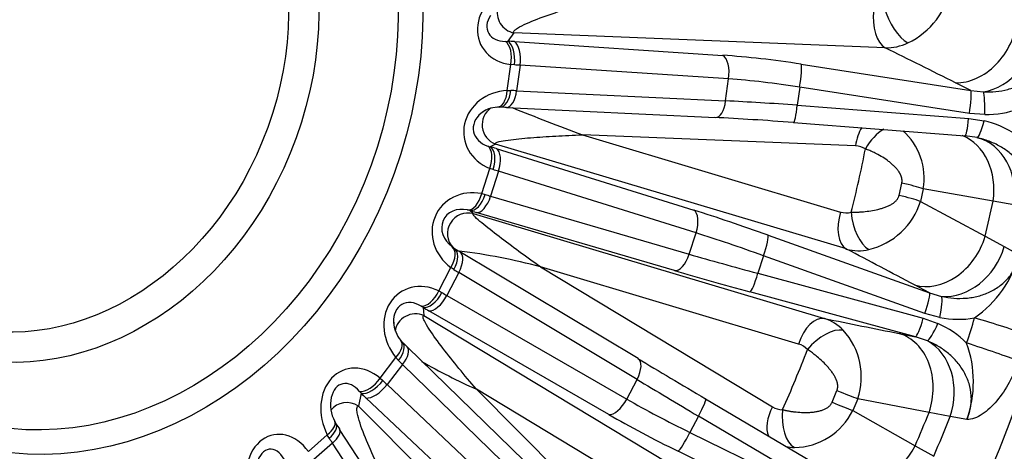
# Model space of a CAD drawing. Header units: millimetres. Extents: x 0 to 2970, y 0 to 2100.
# Tile 8 of 24: x 2067 to 2307, y 521 to 626. Entities that reach past the tile are written whole.
import ezdxf

# ---------------------------------------------------------------- set-up
doc = ezdxf.new("R2010")
doc.units = ezdxf.units.MM
doc.header["$LTSCALE"] = 10
doc.layers.add('CAP630C', color=7, linetype='Continuous')
doc.layers.add('Default', color=7, linetype='Continuous')

# ---------------------------------------------------------------- blocks, each defined once
blk = doc.blocks.new('SE1')
at = {"layer": 'CAP630C', "color": 7, "linetype": 'Continuous'}
for p, q in [((2187.42, 622.77), (2185.94, 620.74)), ((2277.63, 619.14), (2187.42, 622.77)), ((2185.36, 620.71), (2185.94, 620.74)), ((2187.55, 620.65), (2238.2, 617.31)), ((2185.8, 608.77), (2186.65, 615.08)), ((2187.54, 614.99), (2186.65, 615.08)), ((2188.92, 614.91), (2188.09, 608.71)), ((2239.58, 611.58), (2188.92, 614.91)), ((2257.19, 615.17), (2298.41, 608.79)), ((2238.86, 606.25), (2239.58, 611.58)), ((2298.41, 608.79), (2294.7, 610.66)), ((2185.8, 608.77), (2186.71, 608.78)), ((2188.09, 608.71), (2238.86, 606.25)), ((2256.84, 609.59), (2256.25, 605.19)), ((2298.05, 603.21), (2256.84, 609.59)), ((2298.41, 608.79), (2301.48, 608.45)), ((2256.25, 605.19), (2297.89, 601.98)), ((2185.59, 604.66), (2236.36, 602.19)), ((2301.82, 602.91), (2298.05, 603.21)), ((2255.34, 600.99), (2296.98, 597.77)), ((2297.89, 601.98), (2301.62, 601.41)), ((2270.4, 595.33), (2204.05, 598)), ((2204.05, 598), (2266.79, 579.26)), ((2182.93, 595.75), (2181.63, 595.12)), ((2268.23, 570.28), (2182.93, 595.75)), ((2299.98, 597.32), (2296.94, 597.79)), ((2181.09, 595.27), (2181.63, 595.12)), ((2183.15, 594.65), (2231.12, 579.7)), ((2179.6, 583.72), (2181.55, 589.85)), ((2182.39, 589.55), (2181.55, 589.85)), ((2183.69, 589.15), (2181.78, 583.13)), ((2231.66, 574.19), (2183.69, 589.15)), ((2280.98, 583.3), (2281.65, 586.29)), ((2179.6, 583.72), (2180.47, 583.52)), ((2286.85, 584.87), (2286.17, 581.84)), ((2303.81, 581.93), (2286.85, 584.87)), ((2181.78, 583.13), (2230.01, 569.02)), ((2286.17, 581.84), (2301.89, 573.37)), ((2308.83, 581.03), (2303.81, 581.93)), ((2176.69, 579.6), (2176.16, 579.75)), ((2176.69, 579.6), (2177.56, 578.87)), ((2177.56, 578.87), (2262.86, 553.39)), ((2226.46, 565.04), (2178.22, 579.15)), ((2230.01, 569.02), (2231.66, 574.19)), ((2249.15, 573.65), (2288.36, 559.64)), ((2301.89, 573.37), (2306.55, 570.86)), ((2172.42, 570.77), (2172.88, 570.46)), ((2217.6, 543.64), (2174.3, 569.61)), ((2306.55, 570.86), (2310.19, 568.88)), ((2248.04, 568.65), (2246.68, 564.38)), ((2287.25, 554.64), (2248.04, 568.65)), ((2169.16, 560.09), (2172.12, 565.77)), ((2174.04, 564.56), (2171.13, 558.99)), ((2172.87, 565.27), (2172.12, 565.77)), ((2217.34, 538.6), (2174.04, 564.56)), ((2256.59, 547.2), (2193.85, 565.93)), ((2193.85, 565.93), (2250.24, 531.95)), ((2246.68, 564.38), (2286.87, 553.45)), ((2169.16, 560.09), (2169.94, 559.68)), ((2284.96, 548.95), (2244.77, 559.88)), ((2288.36, 559.64), (2284.77, 561.54)), ((2171.13, 558.99), (2214.83, 533.81)), ((2288.36, 559.64), (2291.32, 558.77)), ((2165.36, 556.08), (2164.9, 556.4)), ((2165.36, 556.08), (2165.57, 554.09)), ((2210.45, 530.09), (2166.75, 555.27)), ((2165.57, 554.09), (2242.24, 507.88)), ((2286.87, 553.45), (2290.42, 552.19)), ((2290.88, 553.64), (2287.25, 554.64)), ((2281.01, 549.74), (2284.96, 548.95)), ((2287.88, 547.96), (2284.96, 548.95)), ((2198.37, 510.61), (2161.52, 546.49)), ((2154.92, 538.91), (2158.78, 543.89)), ((2159.39, 543.21), (2158.78, 543.89)), ((2160.39, 542.22), (2156.61, 537.34)), ((2197.24, 506.34), (2160.39, 542.22)), ((2154.92, 538.91), (2155.6, 538.31)), ((2214.83, 533.81), (2217.34, 538.6)), ((2156.61, 537.34), (2193.99, 502.14)), ((2234.71, 502.24), (2178.32, 536.22)), ((2178.32, 536.22), (2225.89, 488.47)), ((2264.71, 533.05), (2265.9, 535.89)), ((2150.31, 535.22), (2149.66, 532.12)), ((2150.31, 535.22), (2149.94, 535.68)), ((2188.87, 498.89), (2151.49, 534.09)), ((2233.96, 533.92), (2269.88, 512.74)), ((2270.93, 533.92), (2269.73, 531.05)), ((2288.28, 530.6), (2270.93, 533.92)), ((2149.66, 532.12), (2214.34, 467.2)), ((2269.73, 531.05), (2284.89, 522.47)), ((2232.23, 529.7), (2230.16, 525.74)), ((2268.16, 508.52), (2232.23, 529.7)), ((2293.42, 529.6), (2288.28, 530.6)), ((2297.45, 528.83), (2293.42, 529.6)), ((2174.01, 482.2), (2145.1, 526.47)), ((2137.51, 521.1), (2142.09, 525.17)), ((2142.56, 524.33), (2142.09, 525.17)), ((2230.16, 525.74), (2267.58, 507.41)), ((2143.34, 523.12), (2138.84, 519.13)), ((2172.25, 478.85), (2143.34, 523.12)), ((2284.89, 522.47), (2289.4, 519.95)), ((2264.71, 502.85), (2227.29, 521.17))]:
    blk.add_line(p, q, dxfattribs=at)
for centre, radius, start, end in [((2275.58, 636.78), 18.06, 294.623, 351.8553), ((2277.88, 630.96), 11.82, 268.7897, 296.2304), ((2183.66, 598.08), 6.65, 92.2111, 129.7925), ((2183.67, 602.81), 1.93, 80.1767, 97.9927), ((2167.19, 222.77), 382.33, 87.2419, 87.4804), ((2534.3, 1475.3), 937.4, 248.25353, 249.37192), ((2301.98, 626.74), 23.83, 269.6167, 290.1363), ((2296.49, 578.83), 23.15, 56.2865, 77.2105), ((2271.65, 587.46), 15.42, 350.3318, 48.4611), ((2270.22, 590.52), 4.81, 57.4339, 87.8459), ((2269.71, 586.93), 17.23, 283.2578, 342.842), ((2268.21, 584.09), 5.03, 253.6601, 283.1624), ((2158.28, 434.92), 135.76, 74.8095, 83.2667), ((2271.18, 580.56), 10.7, 254.0275, 283.4309), ((2283.11, 576.53), 28.14, 305.2069, 344.2113), ((2165.26, 552.69), 7.04, 181.6133, 221.1615), ((2259.82, 543.47), 10.38, 42.9231, 72.9699), ((2295.39, 576.5), 23.3, 258.8585, 279.7467), ((2255.13, 539.27), 16.68, 341.3109, 42.5208), ((2281.1, 530.98), 23.16, 45.3056, 66.2793), ((2162.58, 549.86), 3.15, 214.6855, 230.1729), ((2307.7, 696.44), 209.42, 225.2928, 225.7283), ((2255.18, 542.5), 4.9, 43.1832, 73.2117), ((2271.48, 538.06), 27.56, 340.4341, 19.9032), ((2240.08, 674.7), 151.62, 240.3222, 245.9644), ((2151.49, 532.46), 8.6, 168.0834, 208.1128), ((2252.73, 536.07), 4.82, 238.9148, 269.2997), ((2255.34, 538.09), 16.02, 270.7848, 333.9565), ((2147.18, 529.73), 3.52, 202.0383, 216.99), ((2250.2, 594.94), 125.43, 212.3502, 213.086), ((2255.64, 532.22), 10.15, 258.2062, 269.5403)]:
    blk.add_arc(centre, radius, start, end, dxfattribs=at)
for centre, major_axis, ratio, start_param, end_param in [((2070.72, 620.33), (107.09, 296.24), 0.827748, 0, 3.141593), ((2109.48, 606.32), (87.58, 242.28), 0.827748, 3.166989, 6.257789), ((2116.39, 603.82), (-87.64, -242.45), 0.827748, 0.01769, 3.123903), ((2189.62, 624.81), (10.39, 4.58), 0.837925, 1.411101, 4.08648), ((2186.98, 625.77), (5.74, 3.02), 0.706155, 2.249599, 4.088384), ((2188.31, 627.57), (4.03, -2.96), 0.97166, 3.494964, 5.152181), ((2279.05, 626.83), (-0.32, -7.99), 0.542759, 4.542157, 6.025687), ((2281.63, 627.38), (3.44, -7.22), 0.430315, 4.302062, 5.77165), ((2297.36, 625.07), (-6.68, -13.43), 0.783316, 0.351258, 2.005382), ((2302.03, 622.72), (-6.82, -13.36), 0.79354, 0.527677, 2.011702), ((2184.01, 616.03), (-0.64, -4.96), 0.551933, 1.449365, 2.871348), ((2202.95, 611.11), (-34.46, 6.37), 0.214199, -1.068025, -1.015059), ((2185.05, 615.94), (-0.25, -4.99), 0.513645, 1.406065, 2.88965), ((2186.66, 615.84), (-0.33, -4.99), 0.468763, 1.413151, 2.897022), ((2262.41, 602.33), (-54.15, 10.02), 0.214199, -1.434754, -1.068025), ((2237.32, 612.51), (-0.33, -4.99), 0.468763, 1.413151, 2.897022), ((3206.4, 21.99), (-1996.26, 1057.84), 0.047015, -1.071765, -1.062134), ((2202.07, 606.3), (-29.5, 5.72), 0.226044, -1.065487, -1.012521), ((2256.31, 610.37), (-0.77, -4.94), 0.129156, 1.431762, 2.924189), ((2261.53, 597.52), (-49.19, 9.36), 0.221312, -1.433259, -1.066529), ((2186.15, 598.9), (10.88, 1.11), 0.902611, 1.510669, 4.186047), ((2183.16, 609.72), (-0.24, 4.99), 0.530504, 3.073108, 4.495091), ((2184.22, 609.72), (0.22, 5), 0.512767, 3.142304, 4.544016), ((2185.83, 609.65), (0.24, 4.99), 0.466568, 3.141593, 4.546689), ((2202.04, 606.1), (-29.96, 2.33), 0.057621, -1.081889, -1.028923), ((2297.53, 603.99), (-0.77, -4.94), 0.129156, 1.431762, 2.924189), ((2301.29, 603.69), (-0.02, -5), 0.10711, 1.414033, 2.828315), ((2236.6, 607.19), (0.24, 4.99), 0.466568, 3.141593, 4.546689), ((2262.07, 601.6), (-49.91, 4.04), 0.062455, -1.44869, -1.081961), ((2255.72, 605.97), (0.38, 4.99), 0.118222, 3.141593, 4.563869), ((2183.51, 599.85), (5.93, 0.78), 0.816121, 2.224559, 4.187667), ((2183.51, 599.85), (5.93, 0.78), 0.816121, 1.954039, 2.224559), ((2184.67, 600.41), (2.17, -4.5), 0.990752, 3.294212, 5.472116), ((2261.65, 596.63), (-54.86, 4.7), 0.06971, -1.448742, -1.082012), ((2255.72, 605.97), (0.38, 4.99), 0.118222, 3.071441, 3.141593), ((2297.36, 602.76), (0.38, 4.99), 0.118222, 3.141593, 4.563869), ((2301.09, 602.19), (-1.13, -4.87), 0.138901, 0.027339, 1.441621), ((2274.63, 593.8), (-0.32, -7.99), 0.542759, 3.889321, 4.542157), ((2277.03, 593.05), (-4.3, -6.74), 0.551628, 3.957151, 4.83579), ((2291.8, 583.59), (-2.7, -14.75), 0.808085, 1.605902, 2.984208), ((2296.66, 582.69), (2.76, 14.74), 0.818328, 4.752043, 6.236068), ((2178.91, 590.8), (1.86, 4.64), 0.560873, 4.731655, 6.153637), ((2198.18, 585.83), (-32.83, 12.26), 0.098511, -1.058982, -1.006016), ((2179.89, 590.46), (-1.45, -4.78), 0.530998, 1.541653, 3.025237), ((2181.42, 589.99), (-1.49, -4.77), 0.485522, 1.544956, 3.028827), ((2071.88, 619.91), (82.54, 228.34), 0.827748, 4.831455, 4.896652), ((2196.44, 581.17), (-28.06, 10.75), 0.110454, -1.057463, -1.004496), ((2280.46, 585.84), (7.81, -1.71), 0.088147, 0.633558, 1.43743), ((2178.14, 573.74), (9.26, -5.59), 0.922418, 1.941227, 4.616606), ((2176.96, 584.68), (-0.99, -4.9), 0.556908, 0.066293, 1.488275), ((2177.97, 584.43), (-1.42, -4.79), 0.530836, 0.054202, 1.537786), ((2179.5, 583.98), (-1.4, -4.8), 0.485116, 0.052528, 1.536398), ((2196.37, 580.96), (-29.11, 7.45), 0.057967, 1.007566, 1.060532), ((2279.81, 582.91), (7.8, -1.79), 0.081397, 0.634418, 1.43829), ((2092.17, 612.58), (87.27, 241.4), 0.827748, 4.846894, 4.881213), ((2175.51, 574.69), (4.97, -3.08), 0.851813, 1.940551, 4.615929), ((2176.28, 574.04), (3.23, 3.82), 0.994285, 0.444567, 3.026394), ((2195.1, 576.14), (-33.87, 8.97), 0.045977, 1.008634, 1.0616), ((2254.73, 565.83), (-51.59, 19.27), 0.098511, -1.425711, -1.058982), ((2229.38, 575.04), (-1.49, -4.77), 0.485522, 1.544956, 3.028827), ((2271.01, 577.74), (-2.29, -7.67), 0.560481, 4.680589, 6.164119), ((2273.58, 577.66), (1.77, -7.8), 0.495778, 4.405021, 5.874609), ((2252.99, 561.17), (-46.82, 17.76), 0.105681, -1.424824, -1.058095), ((2247.41, 568.98), (-1.68, -4.71), 0.140608, 1.54964, 3.042067), ((2289.99, 575.53), (-7.01, -13.26), 0.792501, 0.162011, 1.816135), ((2169.48, 566.72), (-2.95, -4.03), 0.545301, 1.729184, 3.151167), ((2170.35, 566.15), (-2.58, -4.28), 0.523868, 1.679478, 3.163062), ((2189.05, 561.62), (-30.23, 17.72), 0.018313, 1.017413, 1.070379), ((2171.73, 565.32), (-2.57, -4.29), 0.477872, 1.678541, 3.141593), ((2171.73, 565.32), (-2.57, -4.29), 0.477872, 3.141593, 3.162411), ((3175.06, 27.18), (-1937.91, 1053.74), 0.022682, -1.081171, -1.071541), ((2294.51, 573.13), (-7.07, -13.23), 0.803046, 0.334354, 1.818379), ((2227.73, 569.87), (-1.4, -4.8), 0.485116, 0.052528, 1.536398), ((2254.25, 565.13), (-48.47, 12.58), 0.053174, 1.060983, 1.427713), ((2186.52, 557.3), (-25.8, 15.4), 0.006267, 1.01688, 1.069846), ((2252.97, 560.3), (-53.23, 14.1), 0.045977, 1.0616, 1.42833), ((2165.96, 550.43), (6.07, -9.36), 0.867952, 2.178948, 4.854326), ((2246.05, 564.71), (-1.31, -4.82), 0.138585, 0.046376, 1.538803), ((2166.52, 561.05), (-2.18, -4.5), 0.558972, 0.207727, 1.629709), ((2167.43, 560.56), (-2.55, -4.3), 0.524428, 0.192115, 1.675699), ((2186.42, 557.12), (-27.39, 12.35), 0.174688, 1.006341, 1.059307), ((2163.32, 551.38), (3.12, -5.4), 0.755914, 2.176757, 4.110565), ((2168.82, 559.75), (-2.5, -4.33), 0.479272, 0.186309, 1.670179), ((2286.62, 554.98), (-1.68, -4.71), 0.140608, 1.54964, 3.042067), ((2290.26, 553.98), (-0.95, -4.91), 0.135884, 1.52862, 2.942902), ((2184.35, 552.64), (-31.82, 14.67), 0.162801, 1.008424, 1.06139), ((2163.32, 551.38), (3.12, -5.4), 0.755914, 4.110565, 4.179849), ((2163.5, 549.61), (4.97, 0.52), 0.982105, 1.041606, 2.893678), ((2260.81, 545.67), (2.29, 7.67), 0.560482, 0.055466, 1.538996), ((3285.73, 375.04), (-2140.34, 417.49), 0.010832, 1.074648, 1.084279), ((2286.24, 553.78), (-1.31, -4.82), 0.138585, 0.046376, 1.538803), ((2045.54, 629.89), (254.18, -75.05), 0.906706, 6.250933, 6.277545), ((2301.08, 552.6), (-13.4, 4.05), 0.028398, 3.762531, 4.852195), ((2262.97, 544.33), (-5.8, -5.51), 0.518228, 3.497054, 4.966642), ((2289.79, 552.52), (-2.03, -4.57), 0.141767, 0.145847, 1.560129), ((2156.14, 544.84), (-3.83, -3.22), 0.505896, 1.856006, 3.134308), ((2277.18, 535.26), (-2.96, -14.71), 0.797084, 1.411366, 3.065489), ((2282.15, 534.27), (-2.92, -14.71), 0.807634, 1.411116, 2.895141), ((2156.86, 544.06), (-3.52, -3.55), 0.492565, 1.809104, 3.142144), ((2158.03, 542.91), (-3.49, -3.58), 0.446148, 1.80462, 3.141593), ((2071.88, 619.91), (-82.54, -228.34), 0.827748, 1.480423, 1.54562), ((2299.15, 546.51), (-13.28, 4.44), 0.024259, 3.763303, 4.852967), ((2172.74, 535.76), (-22.72, 19.66), 0.119082, 1.04927, 1.102236), ((2215.02, 539.36), (-2.57, -4.29), 0.477872, 1.678541, 3.141593), ((2240.79, 531.07), (-47.51, 27.85), 0.018313, 1.070379, 1.437108), ((2215.02, 539.36), (-2.57, -4.29), 0.477872, 3.141593, 3.162411), ((2150.12, 529.99), (3.99, -10.89), 0.802049, 2.189688, 4.865066), ((2152.28, 539.87), (-3.22, -3.82), 0.536607, 0.344375, 1.766358), ((2153.06, 539.15), (-3.5, -3.58), 0.493824, 0.322116, 1.8057), ((2172.61, 535.6), (-24.78, 16.99), 0.28751, 1.026099, 1.079065), ((2238.26, 526.76), (-43.07, 25.53), 0.011083, 1.070082, 1.436812), ((2147.48, 530.94), (1.76, -6.57), 0.649732, 2.189358, 4.022836), ((2154.24, 538.02), (-3.43, -3.64), 0.449293, 0.313229, 1.7971), ((2265.04, 536.49), (7.4, -3.04), 0.02899, -1.442598, -0.638727), ((2146.9, 528.18), (4.89, -1.02), 0.954744, 1.182445, 2.687293), ((2169.86, 531.66), (-28.73, 20.07), 0.275708, 1.029177, 1.082143), ((2212.52, 534.57), (-2.5, -4.33), 0.479272, 0.186309, 1.670179), ((2240.18, 530.43), (-45.58, 20.73), 0.169938, 1.060166, 1.426896), ((2231.43, 529.61), (-2.54, -4.31), 0.130029, 1.667609, 3.160037), ((2254.46, 530.42), (4.13, 6.85), 0.553708, 1.680025, 2.771187), ((2256.89, 529.73), (-0.12, -8), 0.539573, 4.528526, 5.998114), ((2263.88, 533.71), (7.37, -3.11), 0.035807, -1.442272, -0.6384), ((2238.12, 525.95), (-50.01, 23.06), 0.162801, 1.06139, 1.428119), ((2092.17, 612.58), (-87.27, -241.4), 0.827748, 1.495862, 1.530181), ((2096.77, 610.91), (-87.37, -241.69), 0.827748, 1.492685, 1.533358), ((2131.32, 513.31), (2.27, -11.83), 0.744294, 2.139691, 4.815069), ((2139.45, 526.12), (-4.45, -2.28), 0.444381, 1.963198, 3.135368), ((2140, 525.16), (-4.23, -2.67), 0.438458, 1.922355, 3.141434), ((2140.91, 523.74), (-4.19, -2.73), 0.391736, 1.915801, 3.141593), ((2155.71, 517.48), (-18.78, 23.44), 0.223114, 1.101915, 1.154881), ((2229.36, 525.65), (-2.2, -4.49), 0.137004, 0.164866, 1.657293), ((2128.68, 514.26), (0.49, -7.4), 0.566055, 2.146405, 3.99404), ((2273.99, 527.61), (7.26, 13.12), 0.803041, 3.240808, 4.765026)]:
    blk.add_ellipse(centre, major_axis=major_axis, ratio=ratio, start_param=start_param, end_param=end_param, dxfattribs=at)
for centre, major_axis in [((2123.49, 601.25), (107.09, 296.24)), ((2123.49, 601.25), (87.64, 242.45)), ((2082.44, 616.09), (33.15, 91.69)), ((2081.22, 616.53), (31.23, 86.4)), ((2073.91, 619.18), (-26.47, -73.23)), ((2072.38, 619.73), (24.13, 66.74))]:
    blk.add_ellipse(centre, major_axis=major_axis, ratio=0.827748, dxfattribs=at)
for points, knots in [([(2178.01, 916.44), (2176.69, 916.93), (2172.52, 918.5), (2164.43, 921.02), (2154.41, 923.75), (2144.17, 926.03), (2133.85, 927.85), (2123.44, 929.22), (2112.94, 930.13), (2102.38, 930.58), (2091.78, 930.57), (2081.14, 930.09), (2070.48, 929.15), (2059.82, 927.75), (2049.17, 925.89), (2038.55, 923.58), (2027.97, 920.8), (2017.46, 917.58), (2007.02, 913.9), (1996.67, 909.78), (1986.43, 905.23), (1976.31, 900.24), (1966.34, 894.83), (1956.52, 889.01), (1946.86, 882.77), (1937.4, 876.14), (1928.13, 869.12), (1919.08, 861.73), (1910.26, 853.97), (1901.68, 845.85), (1893.35, 837.4), (1885.29, 828.62), (1877.51, 819.52), (1870.02, 810.13), (1862.83, 800.45), (1855.96, 790.49), (1849.41, 780.29), (1843.19, 769.84), (1837.31, 759.17), (1831.79, 748.29), (1826.62, 737.21), (1821.82, 725.96), (1817.39, 714.55), (1813.34, 703), (1809.68, 691.33), (1806.41, 679.54), (1803.54, 667.66), (1801.07, 655.71), (1799, 643.71), (1797.34, 631.66), (1796.1, 619.6), (1795.26, 607.53), (1794.85, 595.48), (1794.85, 583.47), (1795.27, 571.5), (1796.11, 559.61), (1797.36, 547.81), (1799.03, 536.11), (1801.11, 524.53), (1803.61, 513.1), (1806.51, 501.84), (1809.82, 490.75), (1813.52, 479.85), (1817.62, 469.17), (1822.11, 458.72), (1826.97, 448.52), (1832.2, 438.58), (1837.8, 428.92), (1843.75, 419.56), (1850.05, 410.5), (1856.68, 401.77), (1863.63, 393.37), (1870.89, 385.32), (1878.45, 377.63), (1886.29, 370.32), (1894.41, 363.38), (1902.78, 356.83), (1911.41, 350.69), (1920.27, 344.95), (1929.34, 339.63), (1938.64, 334.72), (1948.06, 330.29), (1956.6, 326.67), (1961.49, 324.91), (1963.65, 324.14)], [0, 0, 0, 0, 0.004404, 0.016452, 0.0285, 0.040549, 0.052604, 0.064667, 0.076741, 0.088829, 0.100934, 0.113056, 0.125199, 0.137364, 0.149551, 0.161762, 0.173997, 0.186256, 0.198539, 0.210846, 0.223174, 0.235525, 0.247895, 0.260285, 0.272692, 0.285116, 0.297553, 0.310004, 0.322467, 0.33494, 0.347422, 0.359911, 0.372408, 0.38491, 0.397417, 0.409928, 0.422443, 0.434961, 0.447481, 0.460004, 0.472528, 0.485054, 0.497582, 0.510111, 0.522641, 0.535172, 0.547703, 0.560236, 0.572768, 0.585301, 0.597833, 0.610365, 0.622895, 0.635424, 0.64795, 0.660472, 0.672989, 0.685501, 0.698007, 0.710503, 0.72299, 0.735466, 0.747929, 0.760377, 0.772809, 0.785222, 0.797616, 0.809989, 0.822339, 0.834666, 0.846968, 0.859245, 0.871496, 0.883722, 0.895923, 0.9081, 0.920253, 0.932385, 0.944497, 0.956592, 0.968671, 0.980739, 0.992796, 1, 1, 1, 1]), ([(2187.42, 622.77), (2187.26, 622.94), (2187.36, 623.14), (2187.72, 623.53), (2187.99, 623.73), (2188.92, 624.32), (2189.69, 624.69), (2192.14, 625.79), (2194.01, 626.49), (2197.89, 627.85), (2199.93, 628.5), (2203.07, 629.47), (2204.13, 629.78), (2206.29, 630.41), (2207.36, 630.71), (2208.48, 631.02)], [0, 0, 0, 0, 0.0625, 0.0625, 0.125, 0.125, 0.25, 0.25, 0.5, 0.5, 0.75, 0.75, 0.875, 0.875, 1, 1, 1, 1]), ([(2301.48, 608.45), (2302.48, 608.4), (2303.48, 608.43), (2305.46, 608.63), (2306.44, 608.8), (2307.88, 609.18), (2308.36, 609.32), (2309.3, 609.65), (2309.76, 609.84), (2311.11, 610.45), (2311.97, 610.93), (2313.19, 611.79), (2313.59, 612.1), (2314.34, 612.76), (2314.7, 613.11), (2315.37, 613.84), (2315.69, 614.23), (2316.27, 615.04), (2316.54, 615.46), (2317.01, 616.32), (2317.22, 616.76), (2317.59, 617.67), (2317.75, 618.14), (2318.13, 619.59), (2318.27, 620.57), (2318.28, 621.57)], [0, 0, 0, 0, 0.125, 0.125, 0.25, 0.25, 0.3125, 0.3125, 0.375, 0.375, 0.5, 0.5, 0.5625, 0.5625, 0.625, 0.625, 0.6875, 0.6875, 0.75, 0.75, 0.8125, 0.8125, 0.875, 0.875, 1, 1, 1, 1]), ([(2182.93, 595.75), (2182.77, 595.88), (2182.87, 595.99), (2183.23, 596.19), (2183.5, 596.27), (2184.44, 596.51), (2185.2, 596.63), (2187.66, 596.98), (2189.54, 597.16), (2193.44, 597.47), (2195.48, 597.6), (2198.63, 597.77), (2199.7, 597.82), (2201.86, 597.92), (2202.93, 597.96), (2204.05, 598)], [0, 0, 0, 0, 0.0625, 0.0625, 0.125, 0.125, 0.25, 0.25, 0.5, 0.5, 0.75, 0.75, 0.875, 0.875, 1, 1, 1, 1]), ([(2312.76, 580.33), (2312.88, 580.81), (2312.98, 581.3), (2313.1, 582.28), (2313.14, 582.77), (2313.14, 583.74), (2313.11, 584.23), (2313.03, 584.96), (2312.99, 585.2), (2312.9, 585.69), (2312.85, 585.93), (2312.55, 587.14), (2312.2, 588.05), (2311.52, 589.37), (2311.27, 589.8), (2310.72, 590.63), (2310.42, 591.03), (2309.47, 592.17), (2308.77, 592.86), (2307.62, 593.8), (2307.22, 594.1), (2306.4, 594.67), (2305.98, 594.93), (2304.68, 595.67), (2303.78, 596.09), (2301.92, 596.8), (2300.96, 597.09), (2299.98, 597.32)], [0, 0, 0, 0, 0.0625, 0.0625, 0.125, 0.125, 0.1875, 0.1875, 0.21875, 0.21875, 0.25, 0.25, 0.375, 0.375, 0.4375, 0.4375, 0.5, 0.5, 0.625, 0.625, 0.6875, 0.6875, 0.75, 0.75, 0.875, 0.875, 1, 1, 1, 1]), ([(2281.65, 586.29), (2281.66, 586.35), (2281.68, 586.45), (2281.7, 586.61), (2281.71, 586.78), (2281.71, 586.94), (2281.7, 587.11), (2281.68, 587.28), (2281.65, 587.45), (2281.61, 587.62), (2281.56, 587.8), (2281.49, 587.97), (2281.42, 588.15), (2281.34, 588.33), (2281.25, 588.52), (2281.14, 588.7), (2281.03, 588.89), (2280.8, 589.24), (2280.41, 589.75), (2279.82, 590.38), (2279.16, 590.99), (2278.24, 591.74), (2277, 592.59), (2275.81, 593.26), (2274.94, 593.69), (2274.4, 593.94), (2273.87, 594.17), (2273.34, 594.39), (2272.99, 594.51), (2272.81, 594.58)], [0, 0, 0, 0, 0.012018, 0.02407, 0.036206, 0.048471, 0.060912, 0.073573, 0.086493, 0.099713, 0.113269, 0.127194, 0.14152, 0.156275, 0.171486, 0.187175, 0.203366, 0.220077, 0.280598, 0.347115, 0.412613, 0.482344, 0.614827, 0.755158, 0.803316, 0.851849, 0.900789, 0.950164, 1, 1, 1, 1]), ([(2269.36, 579.19), (2269.46, 579.19), (2269.67, 579.19), (2269.99, 579.2), (2270.31, 579.21), (2270.64, 579.22), (2270.97, 579.24), (2271.3, 579.26), (2271.63, 579.28), (2271.97, 579.31), (2272.78, 579.38), (2274.07, 579.54), (2275.57, 579.83), (2276.72, 580.14), (2277.58, 580.41), (2278.38, 580.74), (2279.01, 581.05), (2279.45, 581.33), (2279.76, 581.55), (2280.03, 581.77), (2280.27, 582.01), (2280.47, 582.25), (2280.65, 582.5), (2280.79, 582.76), (2280.91, 583.03), (2280.96, 583.21), (2280.98, 583.3)], [0, 0, 0, 0, 0.027719, 0.055292, 0.082724, 0.110019, 0.137183, 0.164219, 0.191134, 0.217932, 0.244618, 0.385434, 0.518346, 0.5876, 0.652681, 0.719328, 0.779965, 0.809311, 0.837059, 0.863335, 0.888284, 0.912078, 0.934913, 0.957012, 0.97862, 1, 1, 1, 1]), ([(2193.85, 565.93), (2190.29, 568.47), (2186.9, 570.94), (2182.31, 574.44), (2180.86, 575.58), (2179, 577.13), (2178.43, 577.62), (2177.78, 578.27), (2177.59, 578.47), (2177.44, 578.7), (2177.41, 578.76), (2177.42, 578.85), (2177.46, 578.88), (2177.56, 578.87)], [0, 0, 0, 0, 0.5, 0.5, 0.75, 0.75, 0.875, 0.875, 0.9375, 0.9375, 0.96875, 0.96875, 1, 1, 1, 1]), ([(2291.32, 558.77), (2292.3, 558.55), (2293.3, 558.4), (2295.28, 558.26), (2296.27, 558.26), (2297.76, 558.38), (2298.26, 558.45), (2299.25, 558.61), (2299.73, 558.71), (2301.17, 559.09), (2302.11, 559.42), (2303.46, 560.07), (2303.91, 560.3), (2304.76, 560.83), (2305.18, 561.11), (2305.97, 561.73), (2306.35, 562.06), (2307.06, 562.75), (2307.39, 563.12), (2308.01, 563.89), (2308.3, 564.3), (2308.83, 565.15), (2309.07, 565.59), (2309.69, 566.94), (2309.99, 567.89), (2310.19, 568.88)], [0, 0, 0, 0, 0.125, 0.125, 0.25, 0.25, 0.3125, 0.3125, 0.375, 0.375, 0.5, 0.5, 0.5625, 0.5625, 0.625, 0.625, 0.6875, 0.6875, 0.75, 0.75, 0.8125, 0.8125, 0.875, 0.875, 1, 1, 1, 1]), ([(2178.32, 536.22), (2175.38, 539.63), (2172.62, 542.98), (2168.96, 547.76), (2167.81, 549.33), (2166.4, 551.5), (2165.98, 552.19), (2165.53, 553.12), (2165.41, 553.41), (2165.35, 553.77), (2165.34, 553.87), (2165.4, 554.03), (2165.47, 554.08), (2165.57, 554.09)], [0, 0, 0, 0, 0.5, 0.5, 0.75, 0.75, 0.875, 0.875, 0.9375, 0.9375, 0.96875, 0.96875, 1, 1, 1, 1]), ([(2297.45, 528.83), (2297.65, 529.29), (2297.83, 529.76), (2298.13, 530.72), (2298.25, 531.2), (2298.43, 532.17), (2298.49, 532.66), (2298.53, 533.4), (2298.54, 533.65), (2298.54, 534.15), (2298.53, 534.4), (2298.46, 535.65), (2298.27, 536.63), (2297.84, 538.05), (2297.67, 538.52), (2297.27, 539.45), (2297.04, 539.9), (2296.31, 541.2), (2295.74, 542.01), (2294.78, 543.15), (2294.45, 543.51), (2293.73, 544.22), (2293.36, 544.55), (2292.22, 545.51), (2291.41, 546.09), (2289.7, 547.11), (2288.81, 547.57), (2287.88, 547.96)], [0, 0, 0, 0, 0.0625, 0.0625, 0.125, 0.125, 0.1875, 0.1875, 0.21875, 0.21875, 0.25, 0.25, 0.375, 0.375, 0.4375, 0.4375, 0.5, 0.5, 0.625, 0.625, 0.6875, 0.6875, 0.75, 0.75, 0.875, 0.875, 1, 1, 1, 1]), ([(2265.9, 535.89), (2265.92, 535.94), (2265.96, 536.04), (2266, 536.19), (2266.04, 536.35), (2266.07, 536.52), (2266.08, 536.68), (2266.09, 536.85), (2266.09, 537.03), (2266.08, 537.2), (2266.06, 537.38), (2266.03, 537.57), (2265.99, 537.76), (2265.94, 537.95), (2265.88, 538.14), (2265.81, 538.34), (2265.73, 538.54), (2265.56, 538.93), (2265.26, 539.5), (2264.8, 540.23), (2264.25, 540.95), (2263.48, 541.86), (2262.43, 542.95), (2261.39, 543.86), (2260.63, 544.49), (2260.16, 544.85), (2259.69, 545.2), (2259.22, 545.54), (2258.91, 545.75), (2258.75, 545.86)], [0, 0, 0, 0, 0.012018, 0.02407, 0.036206, 0.048471, 0.060912, 0.073573, 0.086493, 0.099713, 0.113269, 0.127194, 0.14152, 0.156275, 0.171486, 0.187175, 0.203366, 0.220077, 0.280598, 0.347115, 0.412613, 0.482344, 0.614827, 0.755158, 0.803316, 0.851849, 0.900789, 0.950164, 1, 1, 1, 1]), ([(2310, 543.08), (2309.39, 541.26), (2308.65, 539.53), (2306.87, 536.25), (2305.86, 534.74), (2303.64, 532.11), (2302.42, 530.98), (2300.56, 529.76), (2299.92, 529.42), (2298.66, 528.97), (2298.03, 528.85), (2297.45, 528.83)], [0, 0, 0, 0, 0.25, 0.25, 0.5, 0.5, 0.75, 0.75, 0.875, 0.875, 1, 1, 1, 1]), ([(2158.14, 510.17), (2155.96, 514.3), (2153.95, 518.37), (2151.41, 524.22), (2150.63, 526.15), (2149.75, 528.83), (2149.5, 529.69), (2149.3, 530.86), (2149.26, 531.22), (2149.3, 531.68), (2149.33, 531.81), (2149.45, 532.02), (2149.54, 532.1), (2149.66, 532.12)], [0, 0, 0, 0, 0.5, 0.5, 0.75, 0.75, 0.875, 0.875, 0.9375, 0.9375, 0.96875, 0.96875, 1, 1, 1, 1]), ([(2252.67, 531.25), (2252.77, 531.23), (2252.97, 531.18), (2253.28, 531.11), (2253.59, 531.05), (2253.9, 530.99), (2254.22, 530.93), (2254.54, 530.87), (2254.87, 530.82), (2255.19, 530.78), (2255.99, 530.68), (2257.27, 530.57), (2258.78, 530.56), (2259.97, 530.65), (2260.86, 530.77), (2261.7, 530.95), (2262.37, 531.16), (2262.86, 531.36), (2263.2, 531.52), (2263.5, 531.7), (2263.78, 531.89), (2264.03, 532.09), (2264.25, 532.31), (2264.43, 532.54), (2264.59, 532.79), (2264.67, 532.96), (2264.71, 533.05)], [0, 0, 0, 0, 0.027719, 0.055292, 0.082724, 0.110019, 0.137183, 0.164219, 0.191134, 0.217932, 0.244618, 0.385434, 0.518346, 0.5876, 0.652681, 0.719328, 0.779965, 0.809311, 0.837059, 0.863335, 0.888284, 0.912078, 0.934913, 0.957012, 0.97862, 1, 1, 1, 1])]:
    blk.add_open_spline(points, degree=3, knots=knots, dxfattribs=at)

msp = doc.modelspace()

# ---------------------------------------------------------------- block references
at = {"layer": 'Default'}
msp.add_blockref('SE1', (0, 0), dxfattribs=at)

doc.saveas('drawing.dxf')
